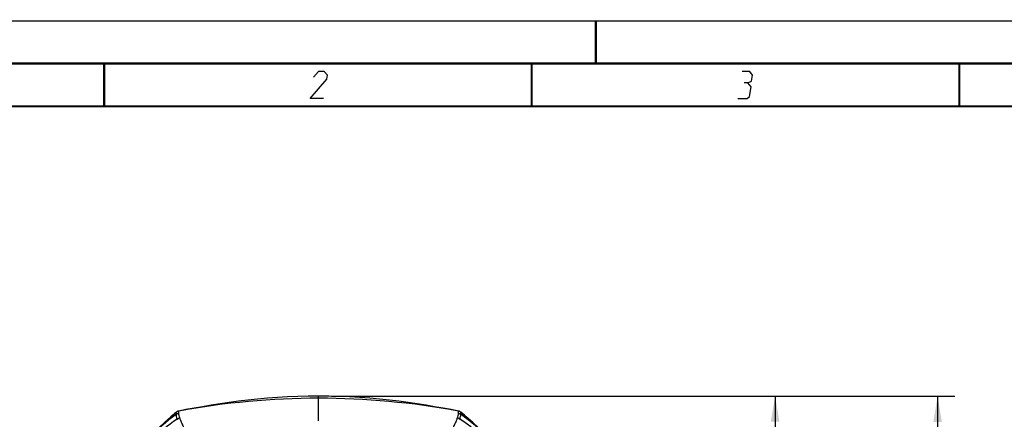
# Model space of a CAD drawing. Header units: millimetres. Extents: x 0 to 420, y 0 to 297.
# Tile 46 of 130: x 58 to 173, y 250 to 297. Entities that reach past the tile are written whole.
import ezdxf

# ---------------------------------------------------------------- set-up
doc = ezdxf.new("R2010")
doc.units = ezdxf.units.MM
doc.header["$LTSCALE"] = 23.1
doc.layers.get('0').update_dxf_attribs({"linetype": 'CONTINUOUS'})
doc.layers.add('06___PRT_ALL_SURFS', color=7, linetype='CONTINUOUS')
doc.layers.add('DIM_PILOTEES', color=7, linetype='CONTINUOUS')
doc.styles.get("Standard").update_dxf_attribs({"font": 'txt', "width": 0.8})
doc.dimstyles.new('DIMSTYLE_1', dxfattribs={"dimtxt": 3.5, "dimasz": 3, "dimexe": 2, "dimexo": 1.5, "dimgap": 3.5, "dimtad": 0, "dimtih": 1, "dimtoh": 1, "dimdec": 0, "dimlfac": 6.666667, "dimzin": 4, "dimdsep": 46, "dimtxsty": 'Standard', "dimblk": '_FILLED', "dimblk1": '_FILLED', "dimblk2": '_FILLED', "dimcen": 0.09, "dimadec": 0, "dimazin": 0, "dimtp": 0.8, "dimtm": 0.8, "dimtfac": 1, "dimtdec": 65535, "dimtofl": 0, "dimtmove": 0, "dimatfit": 3, "dimldrblk": '_FILLED', "dimfxl": 0, "dimtolj": 1, "dimtzin": 4, "dimarcsym": 0})

# ---------------------------------------------------------------- blocks, each defined once
blk = doc.blocks.new('_FILLED')
at = {"color": 0, "linetype": 'ByBlock'}
blk.add_solid([(0, 0), (-1, 0.167), (-1, -0.167)], dxfattribs=at)
blk = doc.blocks.new('*D1')
at = {"layer": 'DIM_PILOTEES', "color": 2, "linetype": 'Continuous'}
for p, q in [((94.08, 253.13), (166.96, 253.13)), ((164.96, 253.13), (164.96, 217.62)), ((164.96, 171.61), (164.96, 207.12)), ((124.48, 171.61), (166.96, 171.61))]:
    blk.add_line(p, q, dxfattribs=at)
at = {"layer": 'DIM_PILOTEES', "color": 2, "linetype": 'Continuous', "xscale": 3, "yscale": 3, "zscale": 3}
for p, rotation in [((164.96, 253.13), 90), ((164.96, 171.61), 270)]:
    blk.add_blockref('_FILLED', p, dxfattribs=dict(at, rotation=rotation))
blk = doc.blocks.new('*D2')
at = {"layer": 'DIM_PILOTEES', "color": 2, "linetype": 'Continuous'}
for p, q in [((94.09, 253.14), (147.96, 253.14)), ((145.96, 253.14), (145.96, 219.52)), ((145.96, 175.4), (145.96, 209.02)), ((110.11, 175.4), (147.96, 175.4))]:
    blk.add_line(p, q, dxfattribs=at)
at = {"layer": 'DIM_PILOTEES', "color": 2, "linetype": 'Continuous', "xscale": 3, "yscale": 3, "zscale": 3}
for p, rotation in [((145.96, 253.14), 90), ((145.96, 175.4), 270)]:
    blk.add_blockref('_FILLED', p, dxfattribs=dict(at, rotation=rotation))

msp = doc.modelspace()

# ---------------------------------------------------------------- linework, layer by layer
at = {"color": 7, "linetype": 'Continuous'}
for p, q in [((0, 297), (420, 297)), ((25, 287), (410, 287))]:
    msp.add_line(p, q, dxfattribs=at)
at = {"color": 9, "linetype": 'Continuous'}
msp.add_line((92.58, 250.27), (92.58, 253.14), dxfattribs=at)
at = {"color": 7, "linetype": 'Continuous', "const_width": 0.25}
for points in [[(125, 297), (125, 292)], [(415, 292), (20, 292)], [(67.5, 292), (67.5, 287)], [(117.5, 292), (117.5, 287)], [(167.5, 292), (167.5, 287)], [(25, 287), (410, 287)]]:
    msp.add_lwpolyline(points, dxfattribs=at)
at = {"color": 2, "linetype": 'Continuous'}
for points in [[(93.16, 287.93), (91.59, 287.93), (93.53, 290.17), (93.61, 290.63), (93.23, 291.08), (92.55, 291.08), (91.99, 290.4)], [(142.78, 289.73), (143.2, 289.95), (143.31, 290.63), (143, 291.08), (142.1, 291.08)], [(141.59, 287.93), (142.71, 287.93), (142.98, 288.15), (143.16, 289.28), (142.78, 289.73), (142.33, 289.73)]]:
    msp.add_lwpolyline(points, dxfattribs=at)
at = {"color": 9, "linetype": 'Continuous'}
for start, end in [(89.9998, 100.4366), (79.5634, 90.0002)]:
    msp.add_arc((92.58, 162.63), 90.26, start, end, dxfattribs=at)
at = {"layer": '06___PRT_ALL_SURFS', "color": 9, "linetype": 'Continuous'}
for p, q in [((75.96, 251.27), (75.32, 250.74)), ((75.96, 251.27), (75.96, 251.28)), ((75.96, 251.27), (75.96, 251.27)), ((75.96, 251.01), (75.96, 251.27)), ((76.23, 251.13), (76.23, 251.4)), ((76.23, 251.4), (76.23, 251.4)), ((76.23, 251.4), (76.23, 251.4)), ((108.93, 251.4), (108.93, 251.4)), ((108.93, 251.13), (108.93, 251.4)), ((108.93, 251.4), (108.93, 251.4)), ((109.2, 251.27), (109.2, 251.28)), ((109.21, 251.01), (109.2, 251.27)), ((109.2, 251.27), (109.2, 251.27)), ((109.2, 251.27), (109.84, 250.74))]:
    msp.add_line(p, q, dxfattribs=at)
at = {"layer": '06___PRT_ALL_SURFS', "color": 7, "linetype": 'Continuous'}
for p, q in [((108.98, 251.39), (108.93, 251.4)), ((109.42, 251.1), (109.2, 251.28)), ((109.64, 250.91), (109.42, 251.1)), ((109.64, 250.91), (109.84, 250.74))]:
    msp.add_line(p, q, dxfattribs=at)
for points in [[(92.58, 253.14), (91.37, 253.13), (90.16, 253.09), (88.95, 253.04), (87.76, 252.98), (86.59, 252.89), (85.44, 252.79), (84.31, 252.67), (83.2, 252.54), (82.12, 252.4), (81.06, 252.24), (80.02, 252.08), (79.01, 251.91), (78.03, 251.74), (77.06, 251.56), (76.23, 251.4)], [(108.93, 251.4), (108.1, 251.56), (107.13, 251.74), (106.15, 251.91), (105.14, 252.08), (104.1, 252.24), (103.04, 252.4), (101.96, 252.54), (100.86, 252.67), (99.72, 252.79), (98.57, 252.89), (97.4, 252.98), (96.21, 253.04), (95.01, 253.09), (93.79, 253.13), (92.58, 253.14)], [(75.96, 251.28), (75.74, 251.1), (75.52, 250.91), (75.32, 250.74)], [(76.23, 251.4), (76.18, 251.39), (76.12, 251.37), (76.06, 251.34), (76.01, 251.31), (75.96, 251.28)], [(109.2, 251.28), (109.15, 251.31), (109.1, 251.35), (109.04, 251.37), (108.98, 251.39)], [(75.32, 250.74), (74.56, 250.07), (73.93, 249.48), (73.33, 248.89), (72.69, 248.22)], [(112.47, 248.22), (111.83, 248.89), (111.23, 249.48), (110.6, 250.07), (109.84, 250.74)]]:
    msp.add_lwpolyline(points, dxfattribs=at)
at = {"layer": '06___PRT_ALL_SURFS', "color": 9, "linetype": 'Continuous'}
for points in [[(75.96, 251.01), (75.96, 251.06), (75.96, 251.1), (75.96, 251.14), (75.96, 251.17), (75.96, 251.2), (75.96, 251.23), (75.96, 251.25), (75.96, 251.26), (75.96, 251.27)], [(76.23, 251.4), (76.23, 251.4), (76.23, 251.4)], [(76.23, 251.13), (76.23, 251.18), (76.23, 251.22), (76.23, 251.26), (76.23, 251.29), (76.23, 251.32), (76.23, 251.35), (76.23, 251.37), (76.23, 251.38), (76.23, 251.4)], [(108.93, 251.13), (108.93, 251.18), (108.93, 251.22), (108.93, 251.26), (108.93, 251.29), (108.93, 251.32), (108.93, 251.35), (108.93, 251.37), (108.93, 251.38), (108.93, 251.4)], [(108.93, 251.4), (108.93, 251.4), (108.93, 251.4)], [(109.21, 251.01), (109.2, 251.06), (109.2, 251.1), (109.2, 251.14), (109.2, 251.17), (109.2, 251.2), (109.2, 251.23), (109.2, 251.25), (109.2, 251.26), (109.2, 251.27)]]:
    msp.add_lwpolyline(points, dxfattribs=at)
for centre, radius, start, end in [((90.41, 230.83), 24.83, 125.6179, 135.5929), ((76.34, 250.81), 0.6, 100.4669, 128.9321), ((76.34, 250.81), 0.6, 100.4426, 128.9126), ((76.32, 250.53), 0.601, 98.0066, 127.0249), ((108.82, 250.81), 0.6, 51.0679, 79.5331), ((108.82, 250.81), 0.6, 51.0874, 79.5574), ((108.84, 250.53), 0.601, 52.9751, 81.9934), ((94.75, 230.83), 24.83, 44.4071, 54.3821), ((90.11, 229.96), 24.86, 124.4286, 134.0582), ((76.42, 249.98), 0.606, 96.6809, 127.512), ((76.43, 249.95), 0.606, 96.6426, 127.5963), ((80.18, 251.69), 4.3, 196.557, 196.9747), ((81.06, 252.21), 4.98, 199.1, 199.4583), ((104.1, 252.21), 4.98, 340.5417, 340.9), ((108.73, 249.95), 0.606, 52.4037, 83.3574), ((108.74, 249.98), 0.606, 52.488, 83.3191), ((104.98, 251.69), 4.3, 343.0253, 343.443), ((95.05, 229.96), 24.86, 45.9418, 55.5714)]:
    msp.add_arc(centre, radius, start, end, dxfattribs=at)
for points, knots in [([(76.06, 250.47), (76.03, 250.57), (75.98, 250.75), (75.95, 250.93), (75.96, 251.01)], [0, 0, 0, 0, 0.574572, 1, 1, 1, 1]), ([(76.35, 250.59), (76.32, 250.69), (76.26, 250.86), (76.23, 251.05), (76.23, 251.13)], [0, 0, 0, 0, 0.572872, 1, 1, 1, 1]), ([(108.81, 250.59), (108.84, 250.69), (108.9, 250.86), (108.93, 251.05), (108.93, 251.13)], [0, 0, 0, 0, 0.572872, 1, 1, 1, 1]), ([(109.11, 250.47), (109.14, 250.57), (109.18, 250.75), (109.21, 250.93), (109.21, 251.01)], [0, 0, 0, 0, 0.574572, 1, 1, 1, 1]), ([(78.76, 245.62), (78.48, 246.17), (77.95, 247.18), (77.35, 248.38), (76.95, 249.21), (76.71, 249.72), (76.52, 250.16), (76.41, 250.43), (76.36, 250.56)], [0, 0, 0, 0, 0.338353, 0.619673, 0.737756, 0.840484, 0.927834, 1, 1, 1, 1]), ([(106.4, 245.62), (106.69, 246.17), (107.21, 247.18), (107.81, 248.38), (108.22, 249.21), (108.45, 249.72), (108.65, 250.16), (108.75, 250.43), (108.8, 250.56)], [0, 0, 0, 0, 0.338353, 0.619673, 0.737756, 0.840484, 0.927834, 1, 1, 1, 1])]:
    msp.add_open_spline(points, degree=3, knots=knots, dxfattribs=at)

# ---------------------------------------------------------------- dimensions: what is measured, and where the dimension line sits
at = {"layer": 'DIM_PILOTEES', "color": 2, "linetype": 'Continuous'}
for base, p1, p2, picture, middle in [((164.9633, 253.1344), (122.9816, 171.6055), (92.5806, 253.1344), '*D1', (160.7633, 210.62)), ((145.96, 253.14), (108.61, 175.4), (92.59, 253.14), '*D2', (141.76, 212.52))]:
    dim = msp.add_linear_dim(base=base, p1=p1, p2=p2, angle=90, dimstyle='DIMSTYLE_1', dxfattribs=at)
    dim.commit()
    dim.dimension.update_dxf_attribs({"geometry": picture, "text_midpoint": middle, "dimtype": 160})

doc.saveas('drawing.dxf')
